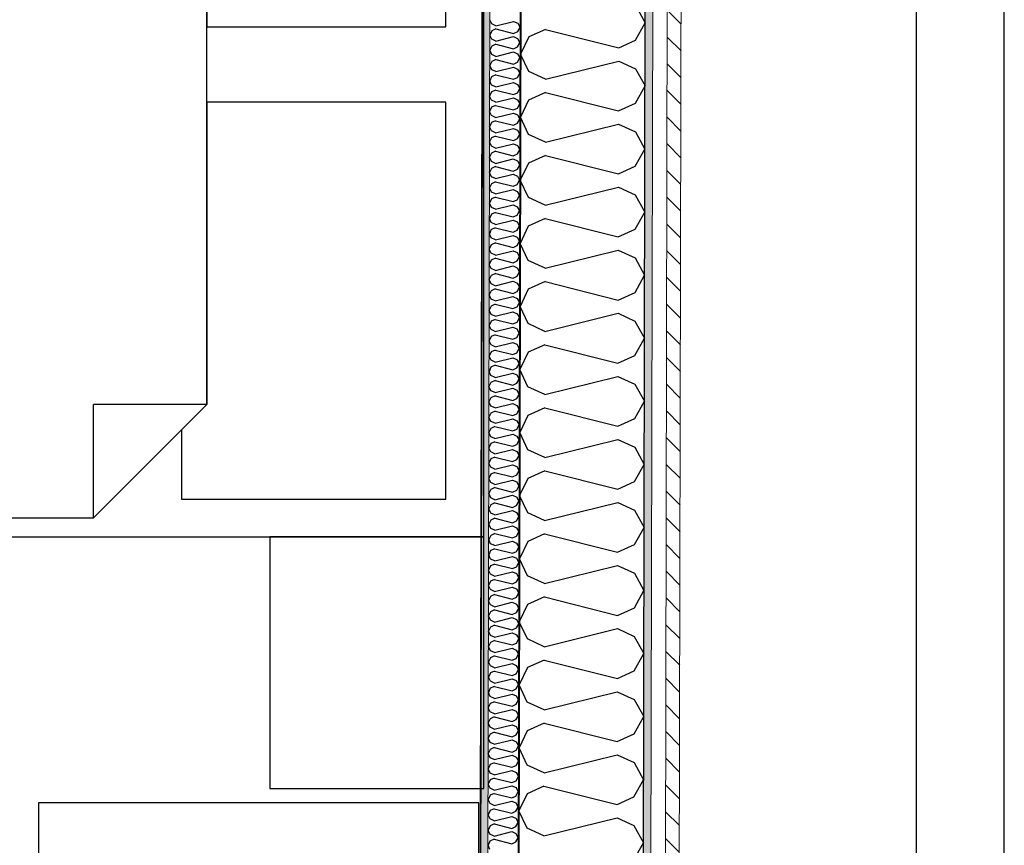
# Model space of a CAD drawing. Header units: millimetres. Extents: x -3836 to 10135, y -3581 to 11389.
# Tile 42 of 47: x 6803 to 8368, y 6540 to 7851. Entities that reach past the tile are written whole.
import ezdxf
from ezdxf.enums import TextEntityAlignment as Align

# ---------------------------------------------------------------- set-up
doc = ezdxf.new("R2010")
doc.units = ezdxf.units.MM
doc.header["$LTSCALE"] = 0.5
doc.header["$MEASUREMENT"] = 0
doc.linetypes.add('Over snittplan', pattern=[260, 150, -50, 10, -50])
doc.linetypes.add('PLINE', pattern=[0])
for name, color, linetype in [('231- Bærende yttervegger (Skravur)(Nye konstruksjoner)', 7, 'Continuous'), ('231- Bærende yttervegger(Nye konstruksjoner)', 7, 'Continuous'), ('252- Gulv på grunn_ bunnplate(Nye konstruksjoner)', 7, 'Continuous'), ('261- Primærkonstruksjon (tak)(Nye konstruksjoner)', 7, 'Continuous'), ('265- Gesimser_ takrenner og nedløp(Nye konstruksjoner)', 7, 'Continuous'), ('275- Skap og reoler(Nye konstruksjoner)', 7, 'Continuous'), ('68-- Inventar (løst)(Nye konstruksjoner)', 7, 'Continuous'), ('862- M___Nettoareal(Nye konstruksjoner)', 7, 'Continuous'), ('862- M___Nettoareal(Polylinje)(Nye konstruksjoner)', 7, 'Continuous'), ('862- M___Nettoareal(Tekst)(Nye konstruksjoner)', 7, 'Continuous')]:
    doc.layers.add(name, color=color, linetype=linetype)
doc.layers.add('235- Utvendig kledning og overflate(Nye konstruksjoner)', color=7, linetype='Continuous', lineweight=0)
doc.layers.add('236- Innvendig kledning og overflate(Nye konstruksjoner)', color=7, linetype='Continuous', lineweight=0)
doc.styles.add('GENERATED_STYLE_1', font='arial.ttf')
pattern_1 = [(0, (0, 0), (0, 43.30127), [0, -25]), (0, (12.5, 21.65), (0, 43.30127), [0, -25])]

# ---------------------------------------------------------------- blocks, each defined once
blk = doc.blocks.new('Soverom_3_6', base_point=(5938.9, 6191.4))
at = {"layer": '862- M___Nettoareal(Polylinje)(Nye konstruksjoner)', "linetype": 'PLINE', "flags": 128}
blk.add_lwpolyline([(4641.9, 8929.6), (4641.9, 6731), (4405.4, 6731), (4405.4, 5407), (7532.8, 5407), (7540.4, 8929.6)], close=True, dxfattribs=at)
at = {"layer": '862- M___Nettoareal(Tekst)(Nye konstruksjoner)', "style": 'GENERATED_STYLE_1'}
for tag, height, p in [('DUMMY_862', 100, (5466.4, 6505.7)), ('DUMMY_861', 100, (5390.1, 6482.8)), ('DUMMY_863', 200, (6487.6, 6348.5)), ('ROOM_NAME', 200, (5390.1, 6302.8)), ('DUMMY_864', 100, (5390.1, 6034.2))]:
    blk.add_attdef(tag, text='', height=height, dxfattribs=at).set_placement(p, align=Align.TOP_LEFT)
blk = doc.blocks.new('Garderobe 02[3]', base_point=(6832.8, 6607))
at = {"layer": '275- Skap og reoler(Nye konstruksjoner)', "linetype": 'PLINE', "flags": 128}
blk.add_lwpolyline([(6832.8, 6607), (6832.8, 5407), (7532.8, 5407), (7532.8, 6607)], close=True, dxfattribs=at)
blk = doc.blocks.new('Dobbeltseng 01[5]', base_point=(5440.4, 8529.6))
at = {"layer": '68-- Inventar (løst)(Nye konstruksjoner)', "linetype": 'PLINE'}
for p, q in [((7540.4, 7029.6), (7540.4, 8529.6)), ((7100.4, 7779.6), (7100.4, 8319.6)), ((7100.4, 7239.6), (7100.4, 7779.6)), ((6920.4, 7059.6), (7100.4, 7239.6)), ((6920.4, 7059.6), (6920.4, 7239.6)), ((7100.4, 7239.6), (6920.4, 7239.6)), ((5470.4, 7059.6), (6920.4, 7059.6)), ((5440.4, 7029.6), (7540.4, 7029.6))]:
    blk.add_line(p, q, dxfattribs=at)
at = {"layer": '68-- Inventar (løst)(Nye konstruksjoner)', "linetype": 'PLINE', "flags": 128}
for points in [[(7100.4, 7839.6), (7480.4, 7839.6), (7480.4, 8469.6), (7060.4, 8469.6), (7060.4, 8359.6), (7100.4, 8319.6)], [(7100.4, 7239.6), (7060.4, 7199.6), (7060.4, 7089.6), (7480.4, 7089.6), (7480.4, 7719.6), (7100.4, 7719.6)]]:
    blk.add_lwpolyline(points, close=True, dxfattribs=at)
blk = doc.blocks.new('Nattbord 03[6]', base_point=(7200.4, 7029.6))
at = {"layer": '68-- Inventar (løst)(Nye konstruksjoner)', "linetype": 'PLINE', "flags": 128}
blk.add_lwpolyline([(7200.4, 7029.6), (7200.4, 6629.6), (7540.4, 6629.6), (7540.4, 7029.6)], close=True, dxfattribs=at)
blk = doc.blocks.new('Takrenne[50]', base_point=(8297.7, -1472.4))
at = {"layer": '265- Gesimser_ takrenner og nedløp(Nye konstruksjoner)', "linetype": 'PLINE', "flags": 128}
blk.add_lwpolyline([(8367.7, -1472.4), (8367.7, 9549.6), (8227.7, 9549.6), (8227.7, -1472.4)], close=True, dxfattribs=at)
blk = doc.blocks.new('*X200')
at = {"layer": '231- Bærende yttervegger (Skravur)(Nye konstruksjoner)', "linetype": 'PLINE'}
for p, q in [((7553.2, 7844.2), (7550.1, 7850.8)), ((7559.7, 7841.2), (7553.2, 7844.2)), ((7559.7, 7841.2), (7587.9, 7848.2)), ((7587.9, 7848.2), (7594.4, 7845.2)), ((7594.4, 7845.2), (7598.1, 7838.6)), ((7553.2, 7833.2), (7550, 7826.5)), ((7553.2, 7819.9), (7550, 7826.5)), ((7559.7, 7836.1), (7553.2, 7833.2)), ((7559.7, 7836.1), (7587.9, 7829)), ((7559.7, 7816.9), (7587.8, 7823.9)), ((7587.8, 7823.9), (7594.3, 7820.9)), ((7587.9, 7829), (7594.4, 7831.9)), ((7594.4, 7831.9), (7598.1, 7838.6)), ((7553.1, 7808.9), (7550, 7802.3)), ((7559.7, 7811.8), (7553.1, 7808.9)), ((7559.7, 7816.9), (7553.2, 7819.9)), ((7559.7, 7811.8), (7587.8, 7804.7)), ((7594.3, 7820.9), (7598, 7814.3)), ((7594.3, 7807.7), (7598, 7814.3)), ((7553.1, 7795.6), (7550, 7802.3)), ((7559.6, 7792.6), (7553.1, 7795.6)), ((7559.6, 7792.6), (7587.8, 7799.6)), ((7587.8, 7804.7), (7594.3, 7807.7)), ((7587.8, 7799.6), (7594.3, 7796.6)), ((7594.3, 7796.6), (7598, 7790)), ((7553.1, 7784.6), (7549.9, 7778)), ((7553.1, 7771.3), (7549.9, 7778)), ((7559.6, 7787.5), (7553.1, 7784.6)), ((7559.6, 7787.5), (7587.7, 7780.4)), ((7587.7, 7780.4), (7594.3, 7783.4)), ((7594.3, 7783.4), (7598, 7790)), ((7559.6, 7763.3), (7553, 7760.3)), ((7559.6, 7768.4), (7553.1, 7771.3)), ((7559.6, 7768.4), (7587.7, 7775.3)), ((7559.6, 7763.3), (7587.7, 7756.2)), ((7587.7, 7775.3), (7594.2, 7772.4)), ((7594.2, 7772.4), (7597.9, 7765.7)), ((7594.2, 7759.1), (7597.9, 7765.7)), ((7553, 7760.3), (7549.9, 7753.7)), ((7553, 7747.1), (7549.9, 7753.7)), ((7559.5, 7744.1), (7553, 7747.1)), ((7559.5, 7744.1), (7587.7, 7751.1)), ((7587.7, 7756.2), (7594.2, 7759.1)), ((7587.7, 7751.1), (7594.2, 7748.1)), ((7594.2, 7748.1), (7597.9, 7741.4)), ((7553, 7736), (7549.8, 7729.4)), ((7559.5, 7739), (7553, 7736)), ((7559.5, 7739), (7587.6, 7731.9)), ((7587.6, 7731.9), (7594.1, 7734.8)), ((7594.1, 7734.8), (7597.9, 7741.4)), ((7553, 7722.8), (7549.8, 7729.4)), ((7559.4, 7714.7), (7552.9, 7711.8)), ((7559.5, 7719.8), (7553, 7722.8)), ((7559.4, 7714.7), (7587.6, 7707.6)), ((7559.5, 7719.8), (7587.6, 7726.8)), ((7587.6, 7726.8), (7594.1, 7723.8)), ((7594.1, 7723.8), (7597.8, 7717.2)), ((7594.1, 7710.5), (7597.8, 7717.2)), ((7552.9, 7711.8), (7549.8, 7705.1)), ((7552.9, 7698.5), (7549.8, 7705.1)), ((7559.4, 7695.5), (7552.9, 7698.5)), ((7559.4, 7695.5), (7587.6, 7702.5)), ((7587.6, 7707.6), (7594.1, 7710.5)), ((7587.6, 7702.5), (7594.1, 7699.5)), ((7594.1, 7699.5), (7597.8, 7692.9)), ((7552.9, 7687.5), (7549.7, 7680.8)), ((7559.4, 7690.4), (7552.9, 7687.5)), ((7559.4, 7690.4), (7587.5, 7683.3)), ((7587.5, 7683.3), (7594, 7686.3)), ((7594, 7686.3), (7597.8, 7692.9)), ((7552.9, 7674.2), (7549.7, 7680.8)), ((7559.4, 7671.2), (7552.9, 7674.2)), ((7559.4, 7671.2), (7587.5, 7678.2)), ((7587.5, 7678.2), (7594, 7675.2)), ((7594, 7675.2), (7597.7, 7668.6)), ((7594, 7662), (7597.7, 7668.6)), ((7552.8, 7663.2), (7549.7, 7656.6)), ((7552.8, 7649.9), (7549.7, 7656.6)), ((7559.3, 7666.1), (7552.8, 7663.2)), ((7559.3, 7666.1), (7587.5, 7659)), ((7559.3, 7647), (7587.5, 7653.9)), ((7587.5, 7659), (7594, 7662)), ((7587.5, 7653.9), (7594, 7651)), ((7552.8, 7638.9), (7549.6, 7632.3)), ((7559.3, 7647), (7552.8, 7649.9)), ((7559.3, 7641.9), (7552.8, 7638.9)), ((7559.3, 7641.9), (7587.4, 7634.8)), ((7587.4, 7634.8), (7593.9, 7637.7)), ((7593.9, 7637.7), (7597.7, 7644.3)), ((7594, 7651), (7597.7, 7644.3)), ((7552.8, 7625.6), (7549.6, 7632.3)), ((7559.2, 7622.7), (7552.8, 7625.6)), ((7559.2, 7622.7), (7587.4, 7629.7)), ((7587.4, 7629.7), (7593.9, 7626.7)), ((7593.9, 7626.7), (7597.6, 7620)), ((7593.9, 7613.4), (7597.6, 7620)), ((7552.7, 7614.6), (7549.6, 7608)), ((7552.7, 7601.4), (7549.6, 7608)), ((7559.2, 7617.6), (7552.7, 7614.6)), ((7559.2, 7617.6), (7587.4, 7610.5)), ((7559.2, 7598.4), (7587.4, 7605.4)), ((7587.4, 7610.5), (7593.9, 7613.4)), ((7587.4, 7605.4), (7593.9, 7602.4)), ((7552.7, 7590.3), (7549.5, 7583.7)), ((7559.2, 7598.4), (7552.7, 7601.4)), ((7559.2, 7593.3), (7552.7, 7590.3)), ((7559.2, 7593.3), (7587.3, 7586.2)), ((7587.3, 7586.2), (7593.8, 7589.1)), ((7593.8, 7589.1), (7597.5, 7595.8)), ((7593.9, 7602.4), (7597.5, 7595.8)), ((7552.6, 7577.1), (7549.5, 7583.7)), ((7559.1, 7574.1), (7552.6, 7577.1)), ((7559.1, 7574.1), (7587.3, 7581.1)), ((7587.3, 7581.1), (7593.8, 7578.1)), ((7593.8, 7578.1), (7597.5, 7571.5)), ((7552.6, 7566.1), (7549.5, 7559.4)), ((7552.6, 7552.8), (7549.5, 7559.4)), ((7559.1, 7569), (7552.6, 7566.1)), ((7559.1, 7569), (7587.3, 7561.9)), ((7587.3, 7561.9), (7593.8, 7564.9)), ((7593.8, 7564.9), (7597.5, 7571.5)), ((7552.6, 7541.8), (7549.4, 7535.2)), ((7559.1, 7549.8), (7552.6, 7552.8)), ((7559.1, 7544.7), (7552.6, 7541.8)), ((7559.1, 7549.8), (7587.3, 7556.8)), ((7559.1, 7544.7), (7587.2, 7537.6)), ((7587.3, 7556.8), (7593.8, 7553.8)), ((7593.7, 7540.6), (7597.4, 7547.2)), ((7593.8, 7553.8), (7597.4, 7547.2)), ((7552.5, 7528.5), (7549.4, 7535.2)), ((7559, 7525.5), (7552.5, 7528.5)), ((7559, 7525.5), (7587.2, 7532.5)), ((7587.2, 7537.6), (7593.7, 7540.6)), ((7587.2, 7532.5), (7593.7, 7529.6)), ((7593.7, 7529.6), (7597.4, 7522.9)), ((7552.5, 7517.5), (7549.4, 7510.9)), ((7552.5, 7504.2), (7549.4, 7510.9)), ((7559, 7520.4), (7552.5, 7517.5)), ((7559, 7520.4), (7587.2, 7513.3)), ((7587.2, 7513.3), (7593.7, 7516.3)), ((7593.7, 7516.3), (7597.4, 7522.9)), ((7559, 7501.3), (7552.5, 7504.2)), ((7559, 7496.2), (7552.5, 7493.2)), ((7559, 7501.3), (7587.2, 7508.2)), ((7559, 7496.2), (7587.1, 7489.1)), ((7587.2, 7508.2), (7593.7, 7505.3)), ((7593.6, 7492), (7597.3, 7498.6)), ((7593.7, 7505.3), (7597.3, 7498.6)), ((7552.5, 7493.2), (7549.3, 7486.6)), ((7552.4, 7480), (7549.3, 7486.6)), ((7558.9, 7477), (7552.4, 7480)), ((7558.9, 7477), (7587.1, 7484)), ((7587.1, 7489.1), (7593.6, 7492)), ((7587.1, 7484), (7593.6, 7481)), ((7593.6, 7481), (7597.3, 7474.4)), ((7552.4, 7468.9), (7549.3, 7462.3)), ((7558.9, 7471.9), (7552.4, 7468.9)), ((7558.9, 7471.9), (7587.1, 7464.8)), ((7587.1, 7464.8), (7593.6, 7467.7)), ((7593.6, 7467.7), (7597.3, 7474.4)), ((7552.4, 7455.7), (7549.3, 7462.3)), ((7558.9, 7452.7), (7552.4, 7455.7)), ((7558.9, 7452.7), (7587.1, 7459.7)), ((7587.1, 7459.7), (7593.5, 7456.7)), ((7593.5, 7456.7), (7597.2, 7450.1)), ((7593.5, 7443.4), (7597.2, 7450.1)), ((7552.4, 7444.7), (7549.2, 7438)), ((7552.3, 7431.4), (7549.2, 7438)), ((7558.9, 7447.6), (7552.4, 7444.7)), ((7558.8, 7428.4), (7587, 7435.4)), ((7558.9, 7447.6), (7587, 7440.5)), ((7587, 7440.5), (7593.5, 7443.4)), ((7587, 7435.4), (7593.5, 7432.4)), ((7593.5, 7432.4), (7597.2, 7425.8)), ((7552.3, 7420.4), (7549.2, 7413.8)), ((7558.8, 7428.4), (7552.3, 7431.4)), ((7558.8, 7423.3), (7552.3, 7420.4)), ((7558.8, 7423.3), (7587, 7416.2)), ((7587, 7416.2), (7593.5, 7419.2)), ((7593.5, 7419.2), (7597.2, 7425.8)), ((7552.3, 7407.1), (7549.2, 7413.8)), ((7558.8, 7404.1), (7552.3, 7407.1)), ((7558.8, 7404.1), (7586.9, 7411.1)), ((7586.9, 7411.1), (7593.4, 7408.1)), ((7593.4, 7408.1), (7597.1, 7401.5)), ((7593.4, 7394.9), (7597.1, 7401.5)), ((7552.3, 7396.1), (7549.1, 7389.5)), ((7552.2, 7382.8), (7549.1, 7389.5)), ((7558.8, 7399), (7552.3, 7396.1)), ((7558.7, 7379.9), (7586.9, 7386.8)), ((7558.8, 7399), (7586.9, 7391.9)), ((7586.9, 7391.9), (7593.4, 7394.9)), ((7586.9, 7386.8), (7593.4, 7383.9)), ((7552.2, 7371.8), (7549.1, 7365.2)), ((7558.7, 7379.9), (7552.2, 7382.8)), ((7558.7, 7374.8), (7552.2, 7371.8)), ((7558.7, 7374.8), (7586.9, 7367.7)), ((7586.9, 7367.7), (7593.4, 7370.6)), ((7593.4, 7383.9), (7597.1, 7377.2)), ((7593.4, 7370.6), (7597.1, 7377.2)), ((7552.2, 7358.6), (7549.1, 7365.2)), ((7558.7, 7355.6), (7552.2, 7358.6)), ((7558.7, 7355.6), (7586.8, 7362.6)), ((7586.8, 7362.6), (7593.3, 7359.6)), ((7593.3, 7359.6), (7597, 7352.9)), ((7552.2, 7347.5), (7549, 7340.9)), ((7552.1, 7334.3), (7549, 7340.9)), ((7558.7, 7350.5), (7552.2, 7347.5)), ((7558.7, 7350.5), (7586.8, 7343.4)), ((7586.8, 7343.4), (7593.3, 7346.3)), ((7593.3, 7346.3), (7597, 7352.9)), ((7552.1, 7323.3), (7548.9, 7316.6)), ((7558.6, 7331.3), (7552.1, 7334.3)), ((7558.6, 7326.2), (7552.1, 7323.3)), ((7558.6, 7331.3), (7586.8, 7338.3)), ((7558.6, 7326.2), (7586.7, 7319.1)), ((7586.8, 7338.3), (7593.3, 7335.3)), ((7593.3, 7335.3), (7597, 7328.7)), ((7593.3, 7322), (7597, 7328.7)), ((7552.1, 7310), (7548.9, 7316.6)), ((7558.6, 7307), (7552.1, 7310)), ((7558.6, 7307), (7586.7, 7314)), ((7586.7, 7319.1), (7593.3, 7322)), ((7586.7, 7314), (7593.2, 7311)), ((7593.2, 7311), (7596.9, 7304.4)), ((7552, 7299), (7548.9, 7292.3)), ((7552, 7285.7), (7548.9, 7292.3)), ((7558.6, 7301.9), (7552, 7299)), ((7558.6, 7301.9), (7586.7, 7294.8)), ((7586.7, 7294.8), (7593.2, 7297.8)), ((7593.2, 7297.8), (7596.9, 7304.4)), ((7558.5, 7282.7), (7552, 7285.7)), ((7558.5, 7277.6), (7552, 7274.7)), ((7558.5, 7282.7), (7586.7, 7289.7)), ((7558.5, 7277.6), (7586.6, 7270.5)), ((7586.7, 7289.7), (7593.2, 7286.7)), ((7593.2, 7286.7), (7596.9, 7280.1)), ((7593.2, 7273.5), (7596.9, 7280.1)), ((7552, 7274.7), (7548.8, 7268.1)), ((7552, 7261.4), (7548.8, 7268.1)), ((7558.5, 7258.5), (7552, 7261.4)), ((7558.5, 7258.5), (7586.6, 7265.4)), ((7586.6, 7270.5), (7593.2, 7273.5)), ((7586.6, 7265.4), (7593.1, 7262.5)), ((7593.1, 7262.5), (7596.8, 7255.8)), ((7551.9, 7250.4), (7548.8, 7243.8)), ((7558.4, 7253.4), (7551.9, 7250.4)), ((7558.4, 7253.4), (7586.6, 7246.3)), ((7586.6, 7246.3), (7593.1, 7249.2)), ((7593.1, 7249.2), (7596.8, 7255.8)), ((7551.9, 7237.1), (7548.8, 7243.8)), ((7558.4, 7234.2), (7551.9, 7237.1)), ((7558.4, 7229.1), (7551.9, 7226.1)), ((7558.4, 7234.2), (7586.6, 7241.2)), ((7558.4, 7229.1), (7586.5, 7222)), ((7586.6, 7241.2), (7593.1, 7238.2)), ((7593, 7224.9), (7596.8, 7231.5)), ((7593.1, 7238.2), (7596.8, 7231.5)), ((7551.9, 7226.1), (7548.7, 7219.5)), ((7551.9, 7212.9), (7548.7, 7219.5)), ((7558.4, 7209.9), (7586.5, 7216.9)), ((7586.5, 7222), (7593, 7224.9)), ((7586.5, 7216.9), (7593, 7213.9)), ((7593, 7213.9), (7596.7, 7207.3)), ((7551.8, 7201.8), (7548.7, 7195.2)), ((7558.3, 7204.8), (7551.8, 7201.8)), ((7558.4, 7209.9), (7551.9, 7212.9)), ((7558.3, 7204.8), (7586.5, 7197.7)), ((7586.5, 7197.7), (7593, 7200.6)), ((7593, 7200.6), (7596.7, 7207.3)), ((7551.8, 7188.6), (7548.7, 7195.2)), ((7558.3, 7185.6), (7551.8, 7188.6)), ((7558.3, 7185.6), (7586.5, 7192.6)), ((7586.5, 7192.6), (7593, 7189.6)), ((7592.9, 7176.4), (7596.7, 7183)), ((7593, 7189.6), (7596.7, 7183)), ((7551.8, 7177.6), (7548.6, 7170.9)), ((7551.8, 7164.3), (7548.6, 7170.9)), ((7558.3, 7180.5), (7551.8, 7177.6)), ((7558.2, 7161.3), (7586.4, 7168.3)), ((7558.3, 7180.5), (7586.4, 7173.4)), ((7586.4, 7173.4), (7592.9, 7176.4)), ((7586.4, 7168.3), (7592.9, 7165.3)), ((7551.7, 7153.3), (7548.6, 7146.7)), ((7558.2, 7156.2), (7551.7, 7153.3)), ((7558.2, 7161.3), (7551.8, 7164.3)), ((7558.2, 7156.2), (7586.4, 7149.1)), ((7586.4, 7149.1), (7592.9, 7152.1)), ((7592.9, 7165.3), (7596.6, 7158.7)), ((7592.9, 7152.1), (7596.6, 7158.7)), ((7551.7, 7140), (7548.6, 7146.7)), ((7558.2, 7137.1), (7551.7, 7140)), ((7558.2, 7137.1), (7586.4, 7144)), ((7586.4, 7144), (7592.9, 7141.1)), ((7592.9, 7141.1), (7596.6, 7134.4)), ((7551.7, 7129), (7548.5, 7122.4)), ((7551.6, 7115.7), (7548.5, 7122.4)), ((7558.2, 7131.9), (7551.7, 7129)), ((7558.1, 7112.8), (7586.3, 7119.7)), ((7558.2, 7131.9), (7586.3, 7124.8)), ((7586.3, 7124.8), (7592.8, 7127.8)), ((7586.3, 7119.7), (7592.8, 7116.8)), ((7592.8, 7127.8), (7596.6, 7134.4)), ((7551.6, 7104.7), (7548.5, 7098.1)), ((7558.1, 7112.8), (7551.6, 7115.7)), ((7558.1, 7107.7), (7551.6, 7104.7)), ((7558.1, 7107.7), (7586.3, 7100.6)), ((7592.8, 7116.8), (7596.5, 7110.1)), ((7592.8, 7103.5), (7596.5, 7110.1)), ((7551.6, 7091.5), (7548.5, 7098.1)), ((7558.1, 7088.5), (7551.6, 7091.5)), ((7558.1, 7088.5), (7586.3, 7095.5)), ((7586.3, 7100.6), (7592.8, 7103.5)), ((7586.3, 7095.5), (7592.8, 7092.5)), ((7592.8, 7092.5), (7596.4, 7085.9)), ((7551.6, 7080.4), (7548.4, 7073.8)), ((7551.5, 7067.2), (7548.4, 7073.8)), ((7558.1, 7083.4), (7551.6, 7080.4)), ((7558.1, 7083.4), (7586.2, 7076.3)), ((7586.2, 7076.3), (7592.7, 7079.2)), ((7592.7, 7079.2), (7596.4, 7085.9)), ((7558, 7064.2), (7551.5, 7067.2)), ((7558, 7059.1), (7551.5, 7056.2)), ((7558, 7064.2), (7586.2, 7071.2)), ((7558, 7059.1), (7586.2, 7052)), ((7586.2, 7071.2), (7592.7, 7068.2)), ((7592.7, 7068.2), (7596.4, 7061.6)), ((7592.7, 7055), (7596.4, 7061.6)), ((7551.5, 7056.2), (7548.4, 7049.5)), ((7551.5, 7042.9), (7548.4, 7049.5)), ((7558, 7039.9), (7551.5, 7042.9)), ((7558, 7039.9), (7586.2, 7046.9)), ((7586.2, 7052), (7592.7, 7055)), ((7586.2, 7046.9), (7592.7, 7043.9)), ((7592.7, 7043.9), (7596.3, 7037.3)), ((7551.5, 7031.9), (7548.3, 7025.3)), ((7558, 7034.8), (7551.5, 7031.9)), ((7558, 7034.8), (7586.1, 7027.7)), ((7586.1, 7027.7), (7592.6, 7030.7)), ((7592.6, 7030.7), (7596.3, 7037.3)), ((7551.4, 7018.6), (7548.3, 7025.3)), ((7557.9, 7015.6), (7551.4, 7018.6)), ((7557.9, 7010.5), (7551.4, 7007.6)), ((7557.9, 7015.6), (7586.1, 7022.6)), ((7557.9, 7010.5), (7586.1, 7003.4)), ((7586.1, 7022.6), (7592.6, 7019.6)), ((7592.6, 7019.6), (7596.3, 7013)), ((7592.6, 7006.4), (7596.3, 7013)), ((7551.4, 7007.6), (7548.3, 7001)), ((7551.4, 6994.3), (7548.3, 7001)), ((7557.9, 6991.4), (7551.4, 6994.3)), ((7557.9, 6991.4), (7586.1, 6998.3)), ((7586.1, 7003.4), (7592.6, 7006.4)), ((7586.1, 6998.3), (7592.5, 6995.4)), ((7592.5, 6995.4), (7596.2, 6988.7)), ((7551.4, 6983.3), (7548.2, 6976.7)), ((7557.9, 6986.3), (7551.4, 6983.3)), ((7557.9, 6986.3), (7586, 6979.2)), ((7586, 6979.2), (7592.5, 6982.1)), ((7592.5, 6982.1), (7596.2, 6988.7)), ((7551.3, 6970.1), (7548.2, 6976.7)), ((7557.8, 6967.1), (7551.3, 6970.1)), ((7557.8, 6967.1), (7586, 6974.1)), ((7586, 6974.1), (7592.5, 6971.1)), ((7592.5, 6971.1), (7596.2, 6964.4)), ((7592.5, 6957.8), (7596.2, 6964.4)), ((7551.3, 6959), (7548.2, 6952.4)), ((7551.3, 6945.8), (7548.2, 6952.4)), ((7557.8, 6962), (7551.3, 6959)), ((7557.8, 6962), (7586, 6954.9)), ((7557.8, 6942.8), (7585.9, 6949.8)), ((7585.9, 6949.8), (7592.4, 6946.8)), ((7586, 6954.9), (7592.5, 6957.8)), ((7551.3, 6934.8), (7548.1, 6928.1)), ((7557.8, 6942.8), (7551.3, 6945.8)), ((7557.8, 6937.7), (7551.3, 6934.8)), ((7557.8, 6937.7), (7585.9, 6930.6)), ((7585.9, 6930.6), (7592.4, 6933.5)), ((7592.4, 6946.8), (7596.1, 6940.2)), ((7592.4, 6933.5), (7596.1, 6940.2)), ((7551.2, 6921.5), (7548.1, 6928.1)), ((7557.7, 6918.5), (7551.2, 6921.5)), ((7557.7, 6918.5), (7585.9, 6925.5)), ((7585.9, 6925.5), (7592.4, 6922.5)), ((7592.4, 6922.5), (7596.1, 6915.9)), ((7592.4, 6909.3), (7596.1, 6915.9)), ((7551.2, 6910.5), (7548.1, 6903.8)), ((7551.2, 6897.2), (7548.1, 6903.8)), ((7557.7, 6913.4), (7551.2, 6910.5)), ((7557.7, 6913.4), (7585.9, 6906.3)), ((7557.7, 6894.2), (7585.8, 6901.2)), ((7585.8, 6901.2), (7592.3, 6898.2)), ((7585.9, 6906.3), (7592.4, 6909.3)), ((7551.2, 6886.2), (7548, 6879.6)), ((7557.7, 6894.2), (7551.2, 6897.2)), ((7557.7, 6889.1), (7551.2, 6886.2)), ((7557.7, 6889.1), (7585.8, 6882)), ((7585.8, 6882), (7592.3, 6885)), ((7592.3, 6898.2), (7596, 6891.6)), ((7592.3, 6885), (7596, 6891.6)), ((7551.1, 6872.9), (7548, 6879.6)), ((7557.6, 6870), (7551.1, 6872.9)), ((7557.6, 6870), (7585.8, 6876.9)), ((7585.8, 6876.9), (7592.3, 6874)), ((7592.3, 6874), (7596, 6867.3)), ((7551.1, 6861.9), (7547.9, 6855.3)), ((7551.1, 6848.6), (7547.9, 6855.3)), ((7557.6, 6864.9), (7551.1, 6861.9)), ((7557.6, 6864.9), (7585.7, 6857.8)), ((7585.7, 6857.8), (7592.3, 6860.7)), ((7592.3, 6860.7), (7596, 6867.3)), ((7551, 6837.6), (7547.9, 6831)), ((7557.6, 6840.6), (7551, 6837.6)), ((7557.6, 6845.7), (7551.1, 6848.6)), ((7557.6, 6845.7), (7585.7, 6852.7)), ((7557.6, 6840.6), (7585.7, 6833.5)), ((7585.7, 6852.7), (7592.2, 6849.7)), ((7592.2, 6849.7), (7595.9, 6843)), ((7592.2, 6836.4), (7595.9, 6843)), ((7551, 6824.4), (7547.9, 6831)), ((7557.5, 6821.4), (7551, 6824.4)), ((7557.5, 6821.4), (7585.7, 6828.4)), ((7585.7, 6833.5), (7592.2, 6836.4)), ((7585.7, 6828.4), (7592.2, 6825.4)), ((7592.2, 6825.4), (7595.9, 6818.8)), ((7551, 6813.3), (7547.8, 6806.7)), ((7551, 6800.1), (7547.8, 6806.7)), ((7557.5, 6816.3), (7551, 6813.3)), ((7557.5, 6816.3), (7585.6, 6809.2)), ((7585.6, 6809.2), (7592.2, 6812.1)), ((7592.2, 6812.1), (7595.9, 6818.8)), ((7557.5, 6792), (7550.9, 6789.1)), ((7557.5, 6797.1), (7551, 6800.1)), ((7557.5, 6797.1), (7585.6, 6804.1)), ((7557.5, 6792), (7585.6, 6784.9)), ((7585.6, 6804.1), (7592.1, 6801.1)), ((7592.1, 6801.1), (7595.8, 6794.5)), ((7592.1, 6787.9), (7595.8, 6794.5)), ((7550.9, 6789.1), (7547.8, 6782.4)), ((7550.9, 6775.8), (7547.8, 6782.4)), ((7557.4, 6772.8), (7550.9, 6775.8)), ((7557.4, 6772.8), (7585.6, 6779.8)), ((7585.6, 6784.9), (7592.1, 6787.9)), ((7585.6, 6779.8), (7592.1, 6776.8)), ((7592.1, 6776.8), (7595.8, 6770.2)), ((7550.9, 6764.8), (7547.7, 6758.2)), ((7557.4, 6767.7), (7550.9, 6764.8)), ((7557.4, 6767.7), (7585.5, 6760.6)), ((7585.5, 6760.6), (7592, 6763.6)), ((7592, 6763.6), (7595.8, 6770.2)), ((7550.9, 6751.5), (7547.7, 6758.2)), ((7557.4, 6748.6), (7550.9, 6751.5)), ((7557.4, 6748.6), (7585.5, 6755.5)), ((7585.5, 6755.5), (7592, 6752.6)), ((7592, 6752.6), (7595.7, 6745.9)), ((7592, 6739.3), (7595.7, 6745.9)), ((7550.8, 6740.5), (7547.7, 6733.9)), ((7550.8, 6727.2), (7547.7, 6733.9)), ((7557.3, 6743.4), (7550.8, 6740.5)), ((7557.3, 6743.4), (7585.5, 6736.3)), ((7557.3, 6724.3), (7585.5, 6731.2)), ((7585.5, 6736.3), (7592, 6739.3)), ((7585.5, 6731.2), (7592, 6728.3)), ((7592, 6728.3), (7595.7, 6721.6)), ((7550.8, 6716.2), (7547.6, 6709.6)), ((7557.3, 6724.3), (7550.8, 6727.2)), ((7557.3, 6719.2), (7550.8, 6716.2)), ((7557.3, 6719.2), (7585.4, 6712.1)), ((7585.4, 6712.1), (7591.9, 6715)), ((7591.9, 6715), (7595.7, 6721.6)), ((7550.8, 6703), (7547.6, 6709.6)), ((7557.3, 6700), (7550.8, 6703)), ((7557.3, 6700), (7585.4, 6707)), ((7585.4, 6707), (7591.9, 6704)), ((7591.9, 6704), (7595.6, 6697.4)), ((7591.9, 6690.7), (7595.6, 6697.4)), ((7550.7, 6691.9), (7547.6, 6685.3)), ((7550.7, 6678.7), (7547.6, 6685.3)), ((7557.2, 6694.9), (7550.7, 6691.9)), ((7557.2, 6694.9), (7585.4, 6687.8)), ((7557.2, 6675.7), (7585.4, 6682.7)), ((7585.4, 6687.8), (7591.9, 6690.7)), ((7585.4, 6682.7), (7591.9, 6679.7)), ((7550.7, 6667.7), (7547.5, 6661)), ((7557.2, 6675.7), (7550.7, 6678.7)), ((7557.2, 6670.6), (7550.7, 6667.7)), ((7557.2, 6670.6), (7585.3, 6663.5)), ((7585.3, 6663.5), (7591.8, 6666.5)), ((7591.8, 6666.5), (7595.6, 6673.1)), ((7591.9, 6679.7), (7595.6, 6673.1)), ((7550.7, 6654.4), (7547.5, 6661)), ((7557.1, 6651.4), (7550.7, 6654.4)), ((7557.1, 6651.4), (7585.3, 6658.4)), ((7585.3, 6658.4), (7591.8, 6655.4)), ((7591.8, 6655.4), (7595.5, 6648.8)), ((7550.6, 6643.4), (7547.5, 6636.8)), ((7550.6, 6630.1), (7547.5, 6636.8)), ((7557.1, 6646.3), (7550.6, 6643.4)), ((7557.1, 6646.3), (7585.3, 6639.2)), ((7585.3, 6639.2), (7591.8, 6642.2)), ((7591.8, 6642.2), (7595.5, 6648.8)), ((7550.6, 6619.1), (7547.4, 6612.5)), ((7557.1, 6627.1), (7550.6, 6630.1)), ((7557.1, 6622), (7550.6, 6619.1)), ((7557.1, 6627.1), (7585.3, 6634.1)), ((7557.1, 6622), (7585.2, 6614.9)), ((7585.3, 6634.1), (7591.8, 6631.2)), ((7591.7, 6617.9), (7595.4, 6624.5)), ((7591.8, 6631.2), (7595.4, 6624.5)), ((7550.5, 6605.8), (7547.4, 6612.5)), ((7557, 6602.9), (7550.5, 6605.8)), ((7557, 6602.9), (7585.2, 6609.8)), ((7585.2, 6614.9), (7591.7, 6617.9)), ((7585.2, 6609.8), (7591.7, 6606.9)), ((7591.7, 6606.9), (7595.4, 6600.2)), ((7550.5, 6594.8), (7547.4, 6588.2)), ((7550.5, 6581.6), (7547.4, 6588.2)), ((7557, 6597.8), (7550.5, 6594.8)), ((7557, 6597.8), (7585.2, 6590.7)), ((7585.2, 6590.7), (7591.7, 6593.6)), ((7591.7, 6593.6), (7595.4, 6600.2)), ((7557, 6578.6), (7550.5, 6581.6)), ((7557, 6573.5), (7550.5, 6570.5)), ((7557, 6578.6), (7585.2, 6585.6)), ((7557, 6573.5), (7585.1, 6566.4)), ((7585.2, 6585.6), (7591.7, 6582.6)), ((7591.6, 6569.3), (7595.3, 6575.9)), ((7591.7, 6582.6), (7595.3, 6575.9)), ((7550.5, 6570.5), (7547.3, 6563.9)), ((7550.4, 6557.3), (7547.3, 6563.9)), ((7556.9, 6554.3), (7550.4, 6557.3)), ((7556.9, 6554.3), (7585.1, 6561.3)), ((7585.1, 6566.4), (7591.6, 6569.3)), ((7585.1, 6561.3), (7591.6, 6558.3)), ((7591.6, 6558.3), (7595.3, 6551.7)), ((7550.4, 6546.3), (7547.3, 6539.6)), ((7556.9, 6549.2), (7550.4, 6546.3)), ((7556.9, 6549.2), (7585.1, 6542.1)), ((7585.1, 6542.1), (7591.6, 6545)), ((7591.6, 6545), (7595.3, 6551.7)), ((7550.4, 6533), (7547.3, 6539.6))]:
    blk.add_line(p, q, dxfattribs=at)
blk = doc.blocks.new('*X204')
at = {"layer": '231- Bærende yttervegger (Skravur)(Nye konstruksjoner)', "linetype": 'PLINE'}
for p, q in [((7781.9, 7873.1), (7797.1, 7845.7)), ((7781.8, 7818.4), (7797.1, 7845.7)), ((7612, 7823.4), (7599, 7796.1)), ((7638.8, 7835.5), (7612, 7823.4)), ((7638.8, 7835.5), (7754.9, 7806.3)), ((7754.9, 7806.3), (7781.8, 7818.4)), ((7611.9, 7768.7), (7599, 7796.1)), ((7638.7, 7756.4), (7754.9, 7785.2)), ((7754.9, 7785.2), (7781.7, 7773)), ((7638.7, 7756.4), (7611.9, 7768.7)), ((7781.7, 7773), (7796.9, 7745.6)), ((7781.5, 7718.2), (7796.9, 7745.6)), ((7638.6, 7735.4), (7611.8, 7723.2)), ((7638.6, 7735.4), (7754.7, 7706.1)), ((7611.8, 7723.2), (7598.8, 7695.9)), ((7754.7, 7706.1), (7781.5, 7718.2)), ((7611.7, 7668.5), (7598.8, 7695.9)), ((7638.4, 7656.3), (7754.7, 7685.1)), ((7754.7, 7685.1), (7781.5, 7672.8)), ((7638.4, 7656.3), (7611.7, 7668.5)), ((7781.5, 7672.8), (7796.7, 7645.4)), ((7781.3, 7618.1), (7796.7, 7645.4)), ((7611.6, 7623.1), (7598.5, 7595.8)), ((7638.4, 7635.2), (7611.6, 7623.1)), ((7638.4, 7635.2), (7754.5, 7605.9)), ((7754.5, 7605.9), (7781.3, 7618.1)), ((7611.4, 7568.4), (7598.5, 7595.8)), ((7638.2, 7556.1), (7754.4, 7584.9)), ((7754.4, 7584.9), (7781.2, 7572.6)), ((7638.2, 7556.1), (7611.4, 7568.4)), ((7781.2, 7572.6), (7796.4, 7545.2)), ((7781.1, 7517.9), (7796.4, 7545.2)), ((7638.2, 7535.1), (7611.3, 7522.9)), ((7638.2, 7535.1), (7754.3, 7505.8)), ((7611.3, 7522.9), (7598.3, 7495.6)), ((7754.3, 7505.8), (7781.1, 7517.9)), ((7611.2, 7468.2), (7598.3, 7495.6)), ((7638, 7456), (7754.2, 7484.7)), ((7754.2, 7484.7), (7781, 7472.5)), ((7638, 7456), (7611.2, 7468.2)), ((7781, 7472.5), (7796.2, 7445.1)), ((7638, 7434.9), (7611.1, 7422.8)), ((7638, 7434.9), (7754.1, 7405.6)), ((7780.9, 7417.8), (7796.2, 7445.1)), ((7611.1, 7422.8), (7598.1, 7395.4)), ((7754.1, 7405.6), (7780.9, 7417.8)), ((7611, 7368.1), (7598.1, 7395.4)), ((7637.8, 7355.8), (7754, 7384.6)), ((7754, 7384.6), (7780.8, 7372.3)), ((7780.8, 7372.3), (7796, 7344.9)), ((7637.8, 7355.8), (7611, 7368.1)), ((7780.7, 7317.6), (7796, 7344.9)), ((7637.8, 7334.7), (7610.9, 7322.6)), ((7637.8, 7334.7), (7753.8, 7305.5)), ((7610.9, 7322.6), (7597.9, 7295.3)), ((7753.8, 7305.5), (7780.7, 7317.6)), ((7610.8, 7267.9), (7597.9, 7295.3)), ((7637.6, 7255.6), (7753.8, 7284.4)), ((7753.8, 7284.4), (7780.6, 7272.2)), ((7637.6, 7255.6), (7610.8, 7267.9)), ((7780.6, 7272.2), (7795.8, 7244.8)), ((7780.5, 7217.4), (7795.8, 7244.8)), ((7637.5, 7234.6), (7610.7, 7222.4)), ((7637.5, 7234.6), (7753.6, 7205.3)), ((7610.7, 7222.4), (7597.7, 7195.1)), ((7753.6, 7205.3), (7780.5, 7217.4)), ((7610.6, 7167.7), (7597.7, 7195.1)), ((7637.4, 7155.5), (7753.6, 7184.3)), ((7753.6, 7184.3), (7780.4, 7172)), ((7637.4, 7155.5), (7610.6, 7167.7)), ((7780.4, 7172), (7795.6, 7144.6)), ((7780.2, 7117.3), (7795.6, 7144.6)), ((7610.5, 7122.3), (7597.5, 7095)), ((7637.3, 7134.4), (7610.5, 7122.3)), ((7637.3, 7134.4), (7753.4, 7105.1)), ((7753.4, 7105.1), (7780.2, 7117.3)), ((7610.4, 7067.6), (7597.5, 7095)), ((7637.1, 7055.3), (7753.4, 7084.1)), ((7753.4, 7084.1), (7780.2, 7071.8)), ((7637.1, 7055.3), (7610.4, 7067.6)), ((7780.2, 7071.8), (7795.4, 7044.4)), ((7780, 7017.1), (7795.4, 7044.4)), ((7637.1, 7034.3), (7610.3, 7022.1)), ((7637.1, 7034.3), (7753.2, 7005)), ((7610.3, 7022.1), (7597.2, 6994.8)), ((7753.2, 7005), (7780, 7017.1)), ((7610.1, 6967.4), (7597.2, 6994.8)), ((7636.9, 6955.2), (7753.1, 6983.9)), ((7753.1, 6983.9), (7779.9, 6971.7)), ((7636.9, 6955.2), (7610.1, 6967.4)), ((7779.9, 6971.7), (7795.1, 6944.3)), ((7636.9, 6934.1), (7610, 6922)), ((7636.9, 6934.1), (7753, 6904.8)), ((7779.8, 6917), (7795.1, 6944.3)), ((7610, 6922), (7597, 6894.6)), ((7753, 6904.8), (7779.8, 6917)), ((7609.9, 6867.3), (7597, 6894.6)), ((7636.7, 6855), (7752.9, 6883.8)), ((7752.9, 6883.8), (7779.7, 6871.5)), ((7779.7, 6871.5), (7794.9, 6844.1)), ((7636.7, 6855), (7609.9, 6867.3)), ((7779.6, 6816.8), (7794.9, 6844.1)), ((7636.7, 6833.9), (7609.8, 6821.8)), ((7636.7, 6833.9), (7752.8, 6804.7)), ((7609.8, 6821.8), (7596.8, 6794.5)), ((7752.8, 6804.7), (7779.6, 6816.8)), ((7609.7, 6767.1), (7596.8, 6794.5)), ((7636.5, 6754.8), (7752.7, 6783.6)), ((7752.7, 6783.6), (7779.5, 6771.4)), ((7636.5, 6754.8), (7609.7, 6767.1)), ((7779.5, 6771.4), (7794.7, 6744)), ((7779.4, 6716.6), (7794.7, 6744)), ((7636.5, 6733.8), (7609.6, 6721.6)), ((7636.5, 6733.8), (7752.5, 6704.5)), ((7609.6, 6721.6), (7596.6, 6694.3)), ((7752.5, 6704.5), (7779.4, 6716.6)), ((7609.5, 6666.9), (7596.6, 6694.3)), ((7636.3, 6654.7), (7752.5, 6683.5)), ((7752.5, 6683.5), (7779.3, 6671.2)), ((7636.3, 6654.7), (7609.5, 6666.9)), ((7779.3, 6671.2), (7794.5, 6643.8)), ((7779.2, 6616.5), (7794.5, 6643.8)), ((7609.4, 6621.5), (7596.4, 6594.2)), ((7636.2, 6633.6), (7609.4, 6621.5)), ((7636.2, 6633.6), (7752.3, 6604.3)), ((7752.3, 6604.3), (7779.2, 6616.5)), ((7609.3, 6566.8), (7596.4, 6594.2)), ((7636.1, 6554.5), (7752.3, 6583.3)), ((7752.3, 6583.3), (7779.1, 6571)), ((7636.1, 6554.5), (7609.3, 6566.8)), ((7779.1, 6571), (7794.3, 6543.6)), ((7778.9, 6516.3), (7794.3, 6543.6))]:
    blk.add_line(p, q, dxfattribs=at)

msp = doc.modelspace()

# ---------------------------------------------------------------- hatches: boundary and pattern name
at = {"layer": '231- Bærende yttervegger (Skravur)(Nye konstruksjoner)', "linetype": 'Continuous'}
h = msp.add_hatch(dxfattribs=at)
h.set_pattern_fill('Skrålinjer_1', color=256, style=0, pattern_type=2)
h.set_pattern_definition([(134.87604, (0, 0), (21.25905, 21.16726), [])])
h.paths.add_polyline_path([(7835.1, 9223.6), (7816.6, 696.2), (7838.6, 696.2), (7857.1, 9223.6)])
h = msp.add_hatch(dxfattribs=at)
h.set_pattern_fill('Prikker_tett', color=256, style=0, pattern_type=2)
h.set_pattern_definition(pattern_1)
h.paths.add_polyline_path([(7781.6, 696.3), (7793.6, 696.3), (7812, 9188.6), (7800, 9188.6)])
msp.add_hatch(color=256, dxfattribs=at).paths.add_polyline_path([(7600.6, 8989.6), (7588.6, 3459), (7589.6, 3459), (7601.6, 8989.6)])
h = msp.add_hatch(dxfattribs=at)
h.set_pattern_fill('Prikker_tett', color=256, style=0, pattern_type=2)
h.set_pattern_definition(pattern_1)
h.paths.add_polyline_path([(7540.4, 8929.6), (7532.8, 5395), (7544.8, 5395), (7552.4, 8929.6)])

# ---------------------------------------------------------------- linework, layer by layer
at = {"layer": '231- Bærende yttervegger(Nye konstruksjoner)', "linetype": 'PLINE'}
for p, q in [((7601.6, 8989.6), (7589.6, 3459)), ((7787.6, 3459), (7799.6, 8990.6)), ((7600.5, 8941.6), (7588.6, 3459))]:
    msp.add_line(p, q, dxfattribs=at)
at = {"layer": '235- Utvendig kledning og overflate(Nye konstruksjoner)', "linetype": 'PLINE'}
for p, q in [((7816.6, 696.2), (7835, 9200.6)), ((7793.6, 696.3), (7812, 9188.6))]:
    msp.add_line(p, q, dxfattribs=at)
at = {"layer": '235- Utvendig kledning og overflate(Nye konstruksjoner)', "linetype": 'PLINE', "flags": 128}
msp.add_lwpolyline([(7838.6, 696.2), (7857.1, 9223.6)], dxfattribs=at)
at = {"layer": '236- Innvendig kledning og overflate(Nye konstruksjoner)', "linetype": 'PLINE'}
msp.add_line((7552.4, 8929.6), (7544.8, 5383), dxfattribs=at)
at = {"layer": '236- Innvendig kledning og overflate(Nye konstruksjoner)', "linetype": 'PLINE', "flags": 128}
msp.add_lwpolyline([(7540.4, 8929.6), (7532.8, 5395)], dxfattribs=at)
at = {"layer": '252- Gulv på grunn_ bunnplate(Nye konstruksjoner)', "linetype": 'PLINE', "flags": 128}
msp.add_lwpolyline([(259, 259), (259, 8929.6), (7540.4, 8929.6), (7519.3, -852.4), (4405.4, -852.4), (4405.4, 259)], close=True, dxfattribs=at)
at = {"layer": '261- Primærkonstruksjon (tak)(Nye konstruksjoner)', "linetype": 'Over snittplan', "flags": 128}
msp.add_lwpolyline([(8227.7, 9549.6), (8227.7, -1472.4)], dxfattribs=at)

# ---------------------------------------------------------------- block references
at = {"layer": '231- Bærende yttervegger(Nye konstruksjoner)'}
for name in ['*X204', '*X200']:
    msp.add_blockref(name, (0, 0), dxfattribs=at)
at = {"layer": '265- Gesimser_ takrenner og nedløp(Nye konstruksjoner)', "linetype": 'PLINE'}
msp.add_blockref('Takrenne[50]', (8297.7, -1472.4), dxfattribs=at)
at = {"layer": '275- Skap og reoler(Nye konstruksjoner)', "linetype": 'PLINE'}
msp.add_blockref('Garderobe 02[3]', (6832.8, 6607), dxfattribs=at)
at = {"layer": '68-- Inventar (løst)(Nye konstruksjoner)', "linetype": 'PLINE'}
for name, p in [('Dobbeltseng 01[5]', (5440.4, 8529.6)), ('Nattbord 03[6]', (7200.4, 7029.6))]:
    msp.add_blockref(name, p, dxfattribs=at)
at = {"layer": '862- M___Nettoareal(Nye konstruksjoner)', "linetype": 'Continuous'}
msp.add_blockref('Soverom_3_6', (5938.9, 6191.4), dxfattribs=at)

doc.saveas('drawing.dxf')
